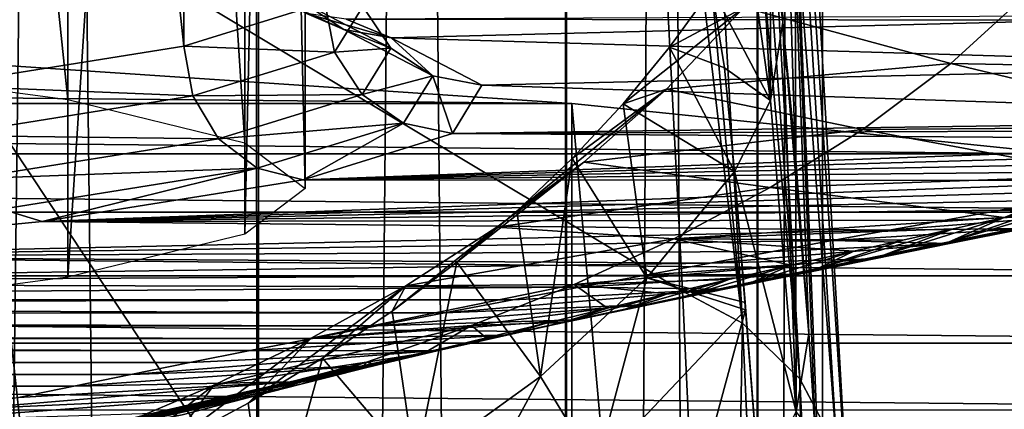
# Model space of a CAD drawing. Header units: millimetres. Extents: x -44 to 78, y -375 to 458.
# Tile 59 of 76: x 6.9 to 10.7, y 273.2 to 274.7. Entities that reach past the tile are written whole.
import ezdxf

# ---------------------------------------------------------------- set-up
doc = ezdxf.new("R2010")
doc.units = ezdxf.units.MM
doc.header["$LTSCALE"] = 198.929398
for name, color, linetype in [('120', 7, 'CONTINUOUS'), ('131', 7, 'CONTINUOUS'), ('133', 7, 'CONTINUOUS'), ('147', 7, 'CONTINUOUS'), ('153', 7, 'CONTINUOUS'), ('156', 7, 'CONTINUOUS'), ('166', 7, 'CONTINUOUS'), ('175', 7, 'CONTINUOUS'), ('182', 7, 'CONTINUOUS'), ('223', 7, 'CONTINUOUS'), ('224', 7, 'CONTINUOUS'), ('225', 7, 'CONTINUOUS'), ('237', 7, 'CONTINUOUS'), ('238', 7, 'CONTINUOUS'), ('259', 7, 'CONTINUOUS'), ('260', 7, 'CONTINUOUS'), ('262', 7, 'CONTINUOUS'), ('263', 7, 'CONTINUOUS'), ('5', 7, 'CONTINUOUS')]:
    doc.layers.add(name, color=color, linetype=linetype)

msp = doc.modelspace()

# ---------------------------------------------------------------- linework, layer by layer
at = {"layer": '120', "color": 7, "linetype": 'CONTINUOUS', "true_color": 0xa2afbf}
for points in [[(9.4597, 273.6538, 142.7613), (5.7709, 275.8645, 146.9674), (9.2917, 276.8771, 155.8722), (9.4597, 273.6538, 142.7613)], [(5.9361, 269.6319, 124.4809), (5.7709, 275.8645, 146.9674), (9.6268, 270.0515, 129.745), (5.9361, 269.6319, 124.4809)], [(9.6268, 270.0515, 129.745), (5.7709, 275.8645, 146.9674), (9.4597, 273.6538, 142.7613), (9.6268, 270.0515, 129.745)]]:
    msp.add_3dface(points, dxfattribs=at)
at = {"layer": '131', "color": 7, "linetype": 'CONTINUOUS', "true_color": 0xa2afbf}
for points in [[(9.3215, 273.7051, 162.4021), (9.7011, 273.6099, 158.774), (9.6608, 274.1163, 162.3811), (9.3215, 273.7051, 162.4021)], [(8.9107, 273.3244, 162.4216), (9.1259, 272.9705, 158.6715), (9.3215, 273.7051, 162.4021), (8.9107, 273.3244, 162.4216)], [(9.1259, 272.9705, 158.6715), (9.7033, 273.5815, 158.5935), (9.3215, 273.7051, 162.4021), (9.1259, 272.9705, 158.6715)], [(9.7033, 273.5815, 158.5935), (9.7011, 273.6099, 158.774), (9.3215, 273.7051, 162.4021), (9.7033, 273.5815, 158.5935)], [(9.1259, 272.9705, 158.6715), (9.4166, 272.5266, 154.9101), (9.7033, 273.5815, 158.5935), (9.1259, 272.9705, 158.6715)], [(9.4166, 272.5266, 154.9101), (9.7557, 272.9143, 154.8191), (9.7033, 273.5815, 158.5935), (9.4166, 272.5266, 154.9101)], [(8.4253, 272.9742, 162.4394), (8.4644, 272.5038, 158.7376), (8.9107, 273.3244, 162.4216), (8.4253, 272.9742, 162.4394)], [(8.4644, 272.5038, 158.7376), (9.1259, 272.9705, 158.6715), (8.9107, 273.3244, 162.4216), (8.4644, 272.5038, 158.7376)]]:
    msp.add_3dface(points, dxfattribs=at)
at = {"layer": '133', "color": 7, "linetype": 'CONTINUOUS', "true_color": 0xa2afbf}
for points in [[(9.5727, 274.8212, 170.014), (9.4095, 274.5964, 170.0255), (9.6211, 274.5168, 166.0797), (9.5727, 274.8212, 170.014)], [(9.2295, 274.378, 170.0367), (9.6608, 274.1163, 162.3811), (9.4095, 274.5964, 170.0255), (9.2295, 274.378, 170.0367)], [(9.4095, 274.5964, 170.0255), (9.6608, 274.1163, 162.3811), (9.6211, 274.5168, 166.0797), (9.4095, 274.5964, 170.0255)], [(9.0325, 274.1665, 170.0475), (9.3215, 273.7051, 162.4021), (9.2295, 274.378, 170.0367), (9.0325, 274.1665, 170.0475)], [(9.3215, 273.7051, 162.4021), (9.6608, 274.1163, 162.3811), (9.2295, 274.378, 170.0367), (9.3215, 273.7051, 162.4021)], [(8.8186, 273.9625, 170.0579), (8.9107, 273.3244, 162.4216), (9.0325, 274.1665, 170.0475), (8.8186, 273.9625, 170.0579)], [(8.9107, 273.3244, 162.4216), (9.3215, 273.7051, 162.4021), (9.0325, 274.1665, 170.0475), (8.9107, 273.3244, 162.4216)], [(8.5872, 273.7661, 170.0679), (8.9107, 273.3244, 162.4216), (8.8186, 273.9625, 170.0579), (8.5872, 273.7661, 170.0679)], [(8.3371, 273.5768, 170.0776), (8.4253, 272.9742, 162.4394), (8.5872, 273.7661, 170.0679), (8.3371, 273.5768, 170.0776)], [(8.4253, 272.9742, 162.4394), (8.9107, 273.3244, 162.4216), (8.5872, 273.7661, 170.0679), (8.4253, 272.9742, 162.4394)], [(8.0679, 273.3951, 170.0869), (8.4253, 272.9742, 162.4394), (8.3371, 273.5768, 170.0776), (8.0679, 273.3951, 170.0869)], [(7.7796, 273.2213, 170.0958), (7.8617, 272.6545, 162.4558), (8.0679, 273.3951, 170.0869), (7.7796, 273.2213, 170.0958)], [(7.8617, 272.6545, 162.4558), (8.4253, 272.9742, 162.4394), (8.0679, 273.3951, 170.0869), (7.8617, 272.6545, 162.4558)], [(7.4708, 273.0554, 170.1042), (7.8617, 272.6545, 162.4558), (7.7796, 273.2213, 170.0958), (7.4708, 273.0554, 170.1042)]]:
    msp.add_3dface(points, dxfattribs=at)
at = {"layer": '147', "color": 7, "linetype": 'CONTINUOUS', "true_color": 0xa2afbf}
for points in [[(9.8472, 274.6923, 162.3144), (9.755, 278.8062, 169.2577), (9.7978, 275.0814, 166.0335), (9.8472, 274.6923, 162.3144)], [(9.755, 278.8062, 169.2577), (9.8472, 274.6923, 162.3144), (9.8953, 274.1935, 158.686), (9.755, 278.8062, 169.2577)], [(10.1034, 272.7484, 143.0058), (9.755, 278.8062, 169.2577), (9.9983, 272.6556, 150.9246), (10.1034, 272.7484, 143.0058)], [(9.9983, 272.6556, 150.9246), (9.755, 278.8062, 169.2577), (9.9736, 273.0873, 152.7849), (9.9983, 272.6556, 150.9246)], [(9.9736, 273.0873, 152.7849), (9.755, 278.8062, 169.2577), (9.9481, 273.4907, 154.707), (9.9736, 273.0873, 152.7849)], [(9.9481, 273.4907, 154.707), (9.755, 278.8062, 169.2577), (9.8953, 274.1935, 158.686), (9.9481, 273.4907, 154.707)]]:
    msp.add_3dface(points, dxfattribs=at)
at = {"layer": '153', "color": 7, "linetype": 'CONTINUOUS', "true_color": 0xa2afbf}
for points in [[(7.5311, 283.6096, 195.4563), (6.5795, 283.4574, 193.8133), (7.5311, 274.5999, 196.2905), (7.5311, 283.6096, 195.4563)], [(8.0763, 274.7682, 198.1078), (7.5311, 283.6096, 195.4563), (7.5311, 274.5999, 196.2905), (8.0763, 274.7682, 198.1078)], [(7.5311, 274.5999, 196.2905), (6.5795, 283.4574, 193.8133), (6.5795, 274.4478, 194.6475), (7.5311, 274.5999, 196.2905)]]:
    msp.add_3dface(points, dxfattribs=at)
at = {"layer": '156', "color": 7, "linetype": 'CONTINUOUS', "true_color": 0xa2afbf}
for points in [[(9.4095, 274.5964, 170.0255), (9.5727, 274.8212, 170.014), (9.6968, 274.7496, 176.7532), (9.4095, 274.5964, 170.0255)], [(10.497, 274.5332, 183.5064), (9.6968, 274.7496, 176.7532), (10.8159, 274.8251, 183.4915), (10.497, 274.5332, 183.5064)], [(11.9035, 274.5056, 190.2501), (10.497, 274.5332, 183.5064), (10.8159, 274.8251, 183.4915), (11.9035, 274.5056, 190.2501)], [(9.2295, 274.378, 170.0367), (9.4095, 274.5964, 170.0255), (9.6968, 274.7496, 176.7532), (9.2295, 274.378, 170.0367)], [(9.3973, 274.4335, 176.7693), (9.2295, 274.378, 170.0367), (9.6968, 274.7496, 176.7532), (9.3973, 274.4335, 176.7693)], [(9.3973, 274.4335, 176.7693), (9.6968, 274.7496, 176.7532), (10.497, 274.5332, 183.5064), (9.3973, 274.4335, 176.7693)], [(10.1564, 274.2786, 183.5194), (9.3973, 274.4335, 176.7693), (10.497, 274.5332, 183.5064), (10.1564, 274.2786, 183.5194)], [(11.5183, 274.2879, 190.2612), (10.1564, 274.2786, 183.5194), (10.497, 274.5332, 183.5064), (11.5183, 274.2879, 190.2612)], [(11.9035, 274.5056, 190.2501), (11.5183, 274.2879, 190.2612), (10.497, 274.5332, 183.5064), (11.9035, 274.5056, 190.2501)], [(8.8186, 273.9625, 170.0579), (9.0325, 274.1665, 170.0475), (9.3973, 274.4335, 176.7693), (8.8186, 273.9625, 170.0579)], [(9.0778, 274.152, 176.7837), (8.8186, 273.9625, 170.0579), (9.3973, 274.4335, 176.7693), (9.0778, 274.152, 176.7837)], [(9.0325, 274.1665, 170.0475), (9.2295, 274.378, 170.0367), (9.3973, 274.4335, 176.7693), (9.0325, 274.1665, 170.0475)], [(9.0778, 274.152, 176.7837), (9.3973, 274.4335, 176.7693), (10.1564, 274.2786, 183.5194), (9.0778, 274.152, 176.7837)], [(9.7983, 274.0546, 183.5309), (9.0778, 274.152, 176.7837), (10.1564, 274.2786, 183.5194), (9.7983, 274.0546, 183.5309)], [(11.1156, 274.1002, 190.2708), (9.7983, 274.0546, 183.5309), (10.1564, 274.2786, 183.5194), (11.1156, 274.1002, 190.2708)], [(11.5183, 274.2879, 190.2612), (11.1156, 274.1002, 190.2708), (10.1564, 274.2786, 183.5194), (11.5183, 274.2879, 190.2612)], [(8.5872, 273.7661, 170.0679), (8.8186, 273.9625, 170.0579), (9.0778, 274.152, 176.7837), (8.5872, 273.7661, 170.0679)], [(8.741, 273.9004, 176.7965), (8.5872, 273.7661, 170.0679), (9.0778, 274.152, 176.7837), (8.741, 273.9004, 176.7965)], [(8.741, 273.9004, 176.7965), (9.0778, 274.152, 176.7837), (9.7983, 274.0546, 183.5309), (8.741, 273.9004, 176.7965)], [(11.1156, 274.1002, 190.2708), (10.7021, 273.9377, 190.2781), (9.7983, 274.0546, 183.5309), (11.1156, 274.1002, 190.2708)], [(10.7021, 273.9377, 190.2781), (11.1156, 274.1002, 190.2708), (10.885, 273.9777, 190.7224), (10.7021, 273.9377, 190.2781)], [(9.4253, 273.8562, 183.541), (8.741, 273.9004, 176.7965), (9.7983, 274.0546, 183.5309), (9.4253, 273.8562, 183.541)], [(10.7021, 273.9377, 190.2781), (9.4253, 273.8562, 183.541), (9.7983, 274.0546, 183.5309), (10.7021, 273.9377, 190.2781)], [(9.4253, 273.8562, 183.541), (10.7021, 273.9377, 190.2781), (10.5057, 273.8944, 189.804), (9.4253, 273.8562, 183.541)], [(8.3371, 273.5768, 170.0776), (8.5872, 273.7661, 170.0679), (8.741, 273.9004, 176.7965), (8.3371, 273.5768, 170.0776)], [(8.3892, 273.6748, 176.8081), (8.3371, 273.5768, 170.0776), (8.741, 273.9004, 176.7965), (8.3892, 273.6748, 176.8081)], [(8.3892, 273.6748, 176.8081), (8.741, 273.9004, 176.7965), (9.4253, 273.8562, 183.541), (8.3892, 273.6748, 176.8081)], [(10.3107, 273.8511, 189.3351), (9.4253, 273.8562, 183.541), (10.5057, 273.8944, 189.804), (10.3107, 273.8511, 189.3351)], [(9.0399, 273.6793, 183.5501), (8.3892, 273.6748, 176.8081), (9.4253, 273.8562, 183.541), (9.0399, 273.6793, 183.5501)], [(9.0399, 273.6793, 183.5501), (9.4253, 273.8562, 183.541), (9.8779, 273.7537, 188.2958), (9.0399, 273.6793, 183.5501)], [(9.8779, 273.7537, 188.2958), (9.4253, 273.8562, 183.541), (10.1217, 273.8088, 188.881), (9.8779, 273.7537, 188.2958)], [(10.1217, 273.8088, 188.881), (9.4253, 273.8562, 183.541), (10.3107, 273.8511, 189.3351), (10.1217, 273.8088, 188.881)], [(9.6379, 273.6986, 187.7242), (9.0399, 273.6793, 183.5501), (9.8779, 273.7537, 188.2958), (9.6379, 273.6986, 187.7242)], [(7.7796, 273.2213, 170.0958), (8.0679, 273.3951, 170.0869), (8.3892, 273.6748, 176.8081), (7.7796, 273.2213, 170.0958)], [(8.0241, 273.4722, 176.8184), (7.7796, 273.2213, 170.0958), (8.3892, 273.6748, 176.8081), (8.0241, 273.4722, 176.8184)], [(8.0241, 273.4722, 176.8184), (8.3892, 273.6748, 176.8081), (9.0399, 273.6793, 183.5501), (8.0241, 273.4722, 176.8184)], [(8.6437, 273.5211, 183.5581), (8.0241, 273.4722, 176.8184), (9.0399, 273.6793, 183.5501), (8.6437, 273.5211, 183.5581)], [(8.0679, 273.3951, 170.0869), (8.3371, 273.5768, 170.0776), (8.3892, 273.6748, 176.8081), (8.0679, 273.3951, 170.0869)], [(8.6437, 273.5211, 183.5581), (9.0399, 273.6793, 183.5501), (9.1695, 273.5879, 186.6352), (8.6437, 273.5211, 183.5581)], [(9.4012, 273.6432, 187.1694), (9.0399, 273.6793, 183.5501), (9.6379, 273.6986, 187.7242), (9.4012, 273.6432, 187.1694)], [(9.1695, 273.5879, 186.6352), (9.0399, 273.6793, 183.5501), (9.4012, 273.6432, 187.1694), (9.1695, 273.5879, 186.6352)], [(8.9377, 273.5318, 186.1064), (8.6437, 273.5211, 183.5581), (9.1695, 273.5879, 186.6352), (8.9377, 273.5318, 186.1064)], [(7.6471, 273.29, 176.8277), (8.0241, 273.4722, 176.8184), (8.6437, 273.5211, 183.5581), (7.6471, 273.29, 176.8277)], [(8.2379, 273.3796, 183.5654), (7.6471, 273.29, 176.8277), (8.6437, 273.5211, 183.5581), (8.2379, 273.3796, 183.5654)], [(8.2379, 273.3796, 183.5654), (8.6437, 273.5211, 183.5581), (8.459, 273.4137, 185.0221), (8.2379, 273.3796, 183.5654)], [(8.459, 273.4137, 185.0221), (8.6437, 273.5211, 183.5581), (8.7006, 273.4737, 185.5675), (8.459, 273.4137, 185.0221)], [(8.7006, 273.4737, 185.5675), (8.6437, 273.5211, 183.5581), (8.9377, 273.5318, 186.1064), (8.7006, 273.4737, 185.5675)], [(7.4708, 273.0554, 170.1042), (7.7796, 273.2213, 170.0958), (8.0241, 273.4722, 176.8184), (7.4708, 273.0554, 170.1042)], [(7.6471, 273.29, 176.8277), (7.4708, 273.0554, 170.1042), (8.0241, 273.4722, 176.8184), (7.6471, 273.29, 176.8277)], [(8.282, 273.3693, 184.6217), (8.2379, 273.3796, 183.5654), (8.459, 273.4137, 185.0221), (8.282, 273.3693, 184.6217)], [(7.2595, 273.1263, 176.8361), (7.6471, 273.29, 176.8277), (8.2379, 273.3796, 183.5654), (7.2595, 273.1263, 176.8361)], [(7.8226, 273.2526, 183.5661), (7.2595, 273.1263, 176.8361), (8.2379, 273.3796, 183.5654), (7.8226, 273.2526, 183.5661)], [(7.8226, 273.2526, 183.5661), (8.2379, 273.3796, 183.5654), (7.9835, 273.2938, 183.9386), (7.8226, 273.2526, 183.5661)], [(7.9835, 273.2938, 183.9386), (8.2379, 273.3796, 183.5654), (8.2188, 273.3534, 184.4782), (7.9835, 273.2938, 183.9386)], [(8.2188, 273.3534, 184.4782), (8.2379, 273.3796, 183.5654), (8.282, 273.3693, 184.6217), (8.2188, 273.3534, 184.4782)], [(7.1413, 272.8978, 170.1123), (7.4708, 273.0554, 170.1042), (7.6471, 273.29, 176.8277), (7.1413, 272.8978, 170.1123)], [(7.2595, 273.1263, 176.8361), (7.1413, 272.8978, 170.1123), (7.6471, 273.29, 176.8277), (7.2595, 273.1263, 176.8361)], [(7.5245, 273.1754, 182.875), (7.2595, 273.1263, 176.8361), (7.8226, 273.2526, 183.5661), (7.5245, 273.1754, 182.875)]]:
    msp.add_3dface(points, dxfattribs=at)
at = {"layer": '166', "color": 7, "linetype": 'CONTINUOUS', "true_color": 0xa2afbf}
for points in [[(10.9121, 274.7155, 202.9621), (8.1585, 274.704, 202.8374), (11.0102, 274.7008, 202.8032), (10.9121, 274.7155, 202.9621)], [(8.1585, 274.704, 202.8374), (8.3324, 274.6318, 202.0583), (11.0102, 274.7008, 202.8032), (8.1585, 274.704, 202.8374)], [(11.0102, 274.7008, 202.8032), (8.3324, 274.6318, 202.0583), (11.9608, 274.5243, 200.8966), (11.0102, 274.7008, 202.8032)], [(8.3324, 274.6318, 202.0583), (8.6841, 274.4491, 200.0854), (11.9608, 274.5243, 200.8966), (8.3324, 274.6318, 202.0583)], [(11.9608, 274.5243, 200.8966), (8.6841, 274.4491, 200.0854), (12.619, 274.3189, 198.6786), (11.9608, 274.5243, 200.8966)], [(8.6841, 274.4491, 200.0854), (8.5696, 274.2629, 198.0734), (12.619, 274.3189, 198.6786), (8.6841, 274.4491, 200.0854)], [(12.619, 274.3189, 198.6786), (8.5696, 274.2629, 198.0734), (12.3978, 274.2782, 198.2389), (12.619, 274.3189, 198.6786)], [(12.3978, 274.2782, 198.2389), (8.5696, 274.2629, 198.0734), (12.178, 274.2378, 197.8034), (12.3978, 274.2782, 198.2389)], [(8.5696, 274.2629, 198.0734), (7.9922, 274.0842, 196.144), (12.178, 274.2378, 197.8034), (8.5696, 274.2629, 198.0734)], [(12.178, 274.2378, 197.8034), (7.9922, 274.0842, 196.144), (11.9597, 274.1979, 197.3722), (12.178, 274.2378, 197.8034)], [(11.9597, 274.1979, 197.3722), (7.9922, 274.0842, 196.144), (11.7428, 274.1584, 196.9455), (11.9597, 274.1979, 197.3722)], [(11.7428, 274.1584, 196.9455), (7.9922, 274.0842, 196.144), (11.5273, 274.1193, 196.5232), (11.7428, 274.1584, 196.9455)], [(11.5273, 274.1193, 196.5232), (7.9922, 274.0842, 196.144), (11.3134, 274.0806, 196.1048), (11.5273, 274.1193, 196.5232)], [(7.9922, 274.0842, 196.144), (6.9835, 273.9228, 194.4005), (11.3134, 274.0806, 196.1048), (7.9922, 274.0842, 196.144)], [(11.3134, 274.0806, 196.1048), (6.9835, 273.9228, 194.4005), (11.102, 274.0423, 195.691), (11.3134, 274.0806, 196.1048)], [(11.102, 274.0423, 195.691), (6.9835, 273.9228, 194.4005), (10.8947, 274.0047, 195.2856), (11.102, 274.0423, 195.691)], [(10.8947, 274.0047, 195.2856), (6.9835, 273.9228, 194.4005), (10.6871, 273.9671, 194.8795), (10.8947, 274.0047, 195.2856)], [(10.6871, 273.9671, 194.8795), (6.9835, 273.9228, 194.4005), (10.4743, 273.9285, 194.4619), (10.6871, 273.9671, 194.8795)], [(6.9835, 273.9228, 194.4005), (5.5965, 273.787, 192.9342), (10.258, 273.8891, 194.0372), (6.9835, 273.9228, 194.4005)], [(10.4743, 273.9285, 194.4619), (6.9835, 273.9228, 194.4005), (10.258, 273.8891, 194.0372), (10.4743, 273.9285, 194.4619)], [(10.258, 273.8891, 194.0372), (5.5965, 273.787, 192.9342), (10.0373, 273.8489, 193.6027), (10.258, 273.8891, 194.0372)], [(10.0373, 273.8489, 193.6027), (5.5965, 273.787, 192.9342), (9.8078, 273.8068, 193.1484), (10.0373, 273.8489, 193.6027)], [(5.5965, 273.787, 192.9342), (3.9075, 273.6845, 191.8267), (9.5664, 273.7624, 192.668), (5.5965, 273.787, 192.9342)], [(9.8078, 273.8068, 193.1484), (5.5965, 273.787, 192.9342), (9.5664, 273.7624, 192.668), (9.8078, 273.8068, 193.1484)], [(9.5664, 273.7624, 192.668), (3.9075, 273.6845, 191.8267), (9.3157, 273.716, 192.1672), (9.5664, 273.7624, 192.668)], [(9.3157, 273.716, 192.1672), (3.9075, 273.6845, 191.8267), (9.0609, 273.6685, 191.6539), (9.3157, 273.716, 192.1672)], [(3.9075, 273.6845, 191.8267), (2.009, 273.6207, 191.1379), (9.0609, 273.6685, 191.6539), (3.9075, 273.6845, 191.8267)], [(9.0609, 273.6685, 191.6539), (2.009, 273.6207, 191.1379), (8.8033, 273.6199, 191.1299), (9.0609, 273.6685, 191.6539)], [(8.5397, 273.5699, 190.5894), (0, 273.599, 190.9039), (-8.4923, 273.5609, 190.4921), (8.5397, 273.5699, 190.5894)], [(2.009, 273.6207, 191.1379), (0, 273.599, 190.9039), (8.8033, 273.6199, 191.1299), (2.009, 273.6207, 191.1379)], [(8.8033, 273.6199, 191.1299), (0, 273.599, 190.9039), (8.5397, 273.5699, 190.5894), (8.8033, 273.6199, 191.1299)], [(8.2787, 273.5199, 190.0492), (8.5397, 273.5699, 190.5894), (-8.4923, 273.5609, 190.4921), (8.2787, 273.5199, 190.0492)], [(-8.2111, 273.5069, 189.9085), (8.2787, 273.5199, 190.0492), (-8.4923, 273.5609, 190.4921), (-8.2111, 273.5069, 189.9085)], [(8.0288, 273.4714, 189.5257), (8.2787, 273.5199, 190.0492), (-8.2111, 273.5069, 189.9085), (8.0288, 273.4714, 189.5257)], [(-7.9457, 273.4552, 189.3509), (8.0288, 273.4714, 189.5257), (-8.2111, 273.5069, 189.9085), (-7.9457, 273.4552, 189.3509)], [(7.788, 273.4241, 189.0152), (8.0288, 273.4714, 189.5257), (-7.9457, 273.4552, 189.3509), (7.788, 273.4241, 189.0152)], [(-7.6937, 273.4055, 188.8143), (7.788, 273.4241, 189.0152), (-7.9457, 273.4552, 189.3509), (-7.6937, 273.4055, 188.8143)], [(7.5542, 273.3777, 188.5132), (7.788, 273.4241, 189.0152), (-7.6937, 273.4055, 188.8143), (7.5542, 273.3777, 188.5132)], [(-7.4495, 273.3567, 188.2869), (7.5542, 273.3777, 188.5132), (-7.6937, 273.4055, 188.8143), (-7.4495, 273.3567, 188.2869)], [(7.3265, 273.3318, 188.0177), (7.5542, 273.3777, 188.5132), (-7.4495, 273.3567, 188.2869), (7.3265, 273.3318, 188.0177)], [(-7.1526, 273.2964, 187.6352), (7.3265, 273.3318, 188.0177), (-7.4495, 273.3567, 188.2869), (-7.1526, 273.2964, 187.6352)], [(7.1067, 273.2869, 187.533), (7.3265, 273.3318, 188.0177), (-7.1526, 273.2964, 187.6352), (7.1067, 273.2869, 187.533)], [(-6.8648, 273.2368, 186.9914), (7.1067, 273.2869, 187.533), (-7.1526, 273.2964, 187.6352), (-6.8648, 273.2368, 186.9914)], [(6.8929, 273.2426, 187.0545), (7.1067, 273.2869, 187.533), (-6.8648, 273.2368, 186.9914), (6.8929, 273.2426, 187.0545)]]:
    msp.add_3dface(points, dxfattribs=at)
at = {"layer": '175', "color": 7, "linetype": 'CONTINUOUS', "true_color": 0xa2afbf}
for points in [[(10.885, 273.9777, 190.7224), (11.1259, 274.0295, 191.3156), (10.4902, 273.8444, 190.8194), (10.885, 273.9777, 190.7224)], [(10.4902, 273.8444, 190.8194), (11.1259, 274.0295, 191.3156), (10.7457, 273.8956, 191.5052), (10.4902, 273.8444, 190.8194)], [(10.8947, 274.0047, 195.2856), (10.6871, 273.9671, 194.8795), (11.3661, 274.0121, 194.8729), (10.8947, 274.0047, 195.2856)], [(10.6871, 273.9671, 194.8795), (11.0745, 273.9539, 194.2088), (11.3661, 274.0121, 194.8729), (10.6871, 273.9671, 194.8795)], [(10.7021, 273.9377, 190.2781), (10.885, 273.9777, 190.7224), (10.4902, 273.8444, 190.8194), (10.7021, 273.9377, 190.2781)], [(11.0019, 273.9464, 192.1905), (11.2584, 273.997, 192.8755), (10.4909, 273.8372, 192.8781), (11.0019, 273.9464, 192.1905)], [(10.4909, 273.8372, 192.8781), (11.2584, 273.997, 192.8755), (10.7826, 273.8956, 193.5439), (10.4909, 273.8372, 192.8781)], [(10.7457, 273.8956, 191.5052), (11.0019, 273.9464, 192.1905), (10.1999, 273.7787, 192.2113), (10.7457, 273.8956, 191.5052)], [(10.1999, 273.7787, 192.2113), (11.0019, 273.9464, 192.1905), (10.4909, 273.8372, 192.8781), (10.1999, 273.7787, 192.2113)], [(10.5057, 273.8944, 189.804), (10.7021, 273.9377, 190.2781), (10.2357, 273.793, 190.1331), (10.5057, 273.8944, 189.804)], [(10.2357, 273.793, 190.1331), (10.7021, 273.9377, 190.2781), (10.4902, 273.8444, 190.8194), (10.2357, 273.793, 190.1331)], [(10.4743, 273.9285, 194.4619), (10.258, 273.8891, 194.0372), (11.0745, 273.9539, 194.2088), (10.4743, 273.9285, 194.4619)], [(10.258, 273.8891, 194.0372), (10.7826, 273.8956, 193.5439), (11.0745, 273.9539, 194.2088), (10.258, 273.8891, 194.0372)], [(10.6871, 273.9671, 194.8795), (10.4743, 273.9285, 194.4619), (11.0745, 273.9539, 194.2088), (10.6871, 273.9671, 194.8795)], [(10.4902, 273.8444, 190.8194), (10.7457, 273.8956, 191.5052), (9.9099, 273.7199, 191.5432), (10.4902, 273.8444, 190.8194)], [(9.9099, 273.7199, 191.5432), (10.7457, 273.8956, 191.5052), (10.1999, 273.7787, 192.2113), (9.9099, 273.7199, 191.5432)], [(10.3107, 273.8511, 189.3351), (10.5057, 273.8944, 189.804), (9.9825, 273.7413, 189.4462), (10.3107, 273.8511, 189.3351)], [(9.9825, 273.7413, 189.4462), (10.5057, 273.8944, 189.804), (10.2357, 273.793, 190.1331), (9.9825, 273.7413, 189.4462)], [(10.258, 273.8891, 194.0372), (10.0373, 273.8489, 193.6027), (10.7826, 273.8956, 193.5439), (10.258, 273.8891, 194.0372)], [(10.0373, 273.8489, 193.6027), (10.4909, 273.8372, 192.8781), (10.7826, 273.8956, 193.5439), (10.0373, 273.8489, 193.6027)], [(9.8078, 273.8068, 193.1484), (9.5664, 273.7624, 192.668), (10.4909, 273.8372, 192.8781), (9.8078, 273.8068, 193.1484)], [(9.5664, 273.7624, 192.668), (10.1999, 273.7787, 192.2113), (10.4909, 273.8372, 192.8781), (9.5664, 273.7624, 192.668)], [(10.2357, 273.793, 190.1331), (10.4902, 273.8444, 190.8194), (9.6214, 273.661, 190.8739), (10.2357, 273.793, 190.1331)], [(9.6214, 273.661, 190.8739), (10.4902, 273.8444, 190.8194), (9.9099, 273.7199, 191.5432), (9.6214, 273.661, 190.8739)], [(10.0373, 273.8489, 193.6027), (9.8078, 273.8068, 193.1484), (10.4909, 273.8372, 192.8781), (10.0373, 273.8489, 193.6027)], [(10.1217, 273.8088, 188.881), (10.3107, 273.8511, 189.3351), (9.9825, 273.7413, 189.4462), (10.1217, 273.8088, 188.881)], [(9.9825, 273.7413, 189.4462), (10.2357, 273.793, 190.1331), (9.3348, 273.6019, 190.2032), (9.9825, 273.7413, 189.4462)], [(9.3348, 273.6019, 190.2032), (10.2357, 273.793, 190.1331), (9.6214, 273.661, 190.8739), (9.3348, 273.6019, 190.2032)], [(9.8779, 273.7537, 188.2958), (10.1217, 273.8088, 188.881), (9.7312, 273.6893, 188.7589), (9.8779, 273.7537, 188.2958)], [(9.7312, 273.6893, 188.7589), (10.1217, 273.8088, 188.881), (9.9825, 273.7413, 189.4462), (9.7312, 273.6893, 188.7589)], [(9.5664, 273.7624, 192.668), (9.3157, 273.716, 192.1672), (10.1999, 273.7787, 192.2113), (9.5664, 273.7624, 192.668)], [(9.3157, 273.716, 192.1672), (9.9099, 273.7199, 191.5432), (10.1999, 273.7787, 192.2113), (9.3157, 273.716, 192.1672)], [(9.6379, 273.6986, 187.7242), (9.8779, 273.7537, 188.2958), (9.4822, 273.637, 188.0712), (9.6379, 273.6986, 187.7242)], [(9.4822, 273.637, 188.0712), (9.8779, 273.7537, 188.2958), (9.7312, 273.6893, 188.7589), (9.4822, 273.637, 188.0712)], [(9.7312, 273.6893, 188.7589), (9.9825, 273.7413, 189.4462), (9.0504, 273.5426, 189.5309), (9.7312, 273.6893, 188.7589)], [(9.0504, 273.5426, 189.5309), (9.9825, 273.7413, 189.4462), (9.3348, 273.6019, 190.2032), (9.0504, 273.5426, 189.5309)], [(9.3157, 273.716, 192.1672), (9.0609, 273.6685, 191.6539), (9.9099, 273.7199, 191.5432), (9.3157, 273.716, 192.1672)], [(9.0609, 273.6685, 191.6539), (9.6214, 273.661, 190.8739), (9.9099, 273.7199, 191.5432), (9.0609, 273.6685, 191.6539)], [(9.4822, 273.637, 188.0712), (9.7312, 273.6893, 188.7589), (8.7686, 273.4831, 188.8571), (9.4822, 273.637, 188.0712)], [(8.7686, 273.4831, 188.8571), (9.7312, 273.6893, 188.7589), (9.0504, 273.5426, 189.5309), (8.7686, 273.4831, 188.8571)], [(9.0609, 273.6685, 191.6539), (8.8033, 273.6199, 191.1299), (9.6214, 273.661, 190.8739), (9.0609, 273.6685, 191.6539)], [(9.4012, 273.6432, 187.1694), (9.6379, 273.6986, 187.7242), (9.2357, 273.5843, 187.3829), (9.4012, 273.6432, 187.1694)], [(9.2357, 273.5843, 187.3829), (9.6379, 273.6986, 187.7242), (9.4822, 273.637, 188.0712), (9.2357, 273.5843, 187.3829)], [(9.2357, 273.5843, 187.3829), (9.4822, 273.637, 188.0712), (8.4898, 273.4234, 188.1816), (9.2357, 273.5843, 187.3829)], [(8.4898, 273.4234, 188.1816), (9.4822, 273.637, 188.0712), (8.7686, 273.4831, 188.8571), (8.4898, 273.4234, 188.1816)], [(8.8033, 273.6199, 191.1299), (8.5397, 273.5699, 190.5894), (9.6214, 273.661, 190.8739), (8.8033, 273.6199, 191.1299)], [(8.5397, 273.5699, 190.5894), (9.3348, 273.6019, 190.2032), (9.6214, 273.661, 190.8739), (8.5397, 273.5699, 190.5894)], [(9.1695, 273.5879, 186.6352), (9.4012, 273.6432, 187.1694), (8.9923, 273.5312, 186.6939), (9.1695, 273.5879, 186.6352)], [(8.9923, 273.5312, 186.6939), (9.4012, 273.6432, 187.1694), (9.2357, 273.5843, 187.3829), (8.9923, 273.5312, 186.6939)], [(8.5397, 273.5699, 190.5894), (8.2787, 273.5199, 190.0492), (9.3348, 273.6019, 190.2032), (8.5397, 273.5699, 190.5894)], [(8.2787, 273.5199, 190.0492), (9.0504, 273.5426, 189.5309), (9.3348, 273.6019, 190.2032), (8.2787, 273.5199, 190.0492)], [(8.9923, 273.5312, 186.6939), (9.2357, 273.5843, 187.3829), (8.2144, 273.3634, 187.5044), (8.9923, 273.5312, 186.6939)], [(8.2144, 273.3634, 187.5044), (9.2357, 273.5843, 187.3829), (8.4898, 273.4234, 188.1816), (8.2144, 273.3634, 187.5044)], [(8.9377, 273.5318, 186.1064), (9.1695, 273.5879, 186.6352), (8.9923, 273.5312, 186.6939), (8.9377, 273.5318, 186.1064)], [(8.7521, 273.4777, 186.0041), (8.9923, 273.5312, 186.6939), (7.943, 273.3032, 186.8253), (8.7521, 273.4777, 186.0041)], [(7.943, 273.3032, 186.8253), (8.9923, 273.5312, 186.6939), (8.2144, 273.3634, 187.5044), (7.943, 273.3032, 186.8253)], [(8.2787, 273.5199, 190.0492), (8.0288, 273.4714, 189.5257), (9.0504, 273.5426, 189.5309), (8.2787, 273.5199, 190.0492)], [(8.0288, 273.4714, 189.5257), (8.7686, 273.4831, 188.8571), (9.0504, 273.5426, 189.5309), (8.0288, 273.4714, 189.5257)], [(8.7006, 273.4737, 185.5675), (8.9377, 273.5318, 186.1064), (8.7521, 273.4777, 186.0041), (8.7006, 273.4737, 185.5675)], [(8.7521, 273.4777, 186.0041), (8.9377, 273.5318, 186.1064), (8.9923, 273.5312, 186.6939), (8.7521, 273.4777, 186.0041)], [(8.5155, 273.4238, 185.3136), (8.7521, 273.4777, 186.0041), (7.6756, 273.2427, 186.1445), (8.5155, 273.4238, 185.3136)], [(7.6756, 273.2427, 186.1445), (8.7521, 273.4777, 186.0041), (7.943, 273.3032, 186.8253), (7.6756, 273.2427, 186.1445)], [(8.0288, 273.4714, 189.5257), (7.788, 273.4241, 189.0152), (8.7686, 273.4831, 188.8571), (8.0288, 273.4714, 189.5257)], [(7.788, 273.4241, 189.0152), (8.4898, 273.4234, 188.1816), (8.7686, 273.4831, 188.8571), (7.788, 273.4241, 189.0152)], [(8.5155, 273.4238, 185.3136), (8.7006, 273.4737, 185.5675), (8.7521, 273.4777, 186.0041), (8.5155, 273.4238, 185.3136)], [(8.459, 273.4137, 185.0221), (8.7006, 273.4737, 185.5675), (8.5155, 273.4238, 185.3136), (8.459, 273.4137, 185.0221)], [(7.5542, 273.3777, 188.5132), (7.3265, 273.3318, 188.0177), (8.4898, 273.4234, 188.1816), (7.5542, 273.3777, 188.5132)], [(7.3265, 273.3318, 188.0177), (8.2144, 273.3634, 187.5044), (8.4898, 273.4234, 188.1816), (7.3265, 273.3318, 188.0177)], [(8.282, 273.3693, 184.6217), (8.5155, 273.4238, 185.3136), (7.4127, 273.182, 185.4617), (8.282, 273.3693, 184.6217)], [(7.4127, 273.182, 185.4617), (8.5155, 273.4238, 185.3136), (7.6756, 273.2427, 186.1445), (7.4127, 273.182, 185.4617)], [(7.788, 273.4241, 189.0152), (7.5542, 273.3777, 188.5132), (8.4898, 273.4234, 188.1816), (7.788, 273.4241, 189.0152)], [(8.282, 273.3693, 184.6217), (8.459, 273.4137, 185.0221), (8.5155, 273.4238, 185.3136), (8.282, 273.3693, 184.6217)], [(7.3265, 273.3318, 188.0177), (7.1067, 273.2869, 187.533), (8.2144, 273.3634, 187.5044), (7.3265, 273.3318, 188.0177)], [(7.1067, 273.2869, 187.533), (7.943, 273.3032, 186.8253), (8.2144, 273.3634, 187.5044), (7.1067, 273.2869, 187.533)], [(8.2188, 273.3534, 184.4782), (8.282, 273.3693, 184.6217), (7.1544, 273.1209, 184.777), (8.2188, 273.3534, 184.4782)], [(7.1544, 273.1209, 184.777), (8.282, 273.3693, 184.6217), (7.4127, 273.182, 185.4617), (7.1544, 273.1209, 184.777)], [(7.9835, 273.2938, 183.9386), (8.2188, 273.3534, 184.4782), (7.1544, 273.1209, 184.777), (7.9835, 273.2938, 183.9386)], [(6.8929, 273.2426, 187.0545), (6.6808, 273.1979, 186.5718), (7.943, 273.3032, 186.8253), (6.8929, 273.2426, 187.0545)], [(6.6808, 273.1979, 186.5718), (7.6756, 273.2427, 186.1445), (7.943, 273.3032, 186.8253), (6.6808, 273.1979, 186.5718)], [(7.1067, 273.2869, 187.533), (6.8929, 273.2426, 187.0545), (7.943, 273.3032, 186.8253), (7.1067, 273.2869, 187.533)], [(7.8226, 273.2526, 183.5661), (7.9835, 273.2938, 183.9386), (6.9011, 273.0597, 184.0902), (7.8226, 273.2526, 183.5661)], [(6.9011, 273.0597, 184.0902), (7.9835, 273.2938, 183.9386), (7.1544, 273.1209, 184.777), (6.9011, 273.0597, 184.0902)], [(7.5245, 273.1754, 182.875), (7.8226, 273.2526, 183.5661), (6.6529, 272.9981, 183.4014), (7.5245, 273.1754, 182.875)], [(6.6529, 272.9981, 183.4014), (7.8226, 273.2526, 183.5661), (6.9011, 273.0597, 184.0902), (6.6529, 272.9981, 183.4014)], [(6.6808, 273.1979, 186.5718), (6.4672, 273.1522, 186.0781), (7.6756, 273.2427, 186.1445), (6.6808, 273.1979, 186.5718)], [(6.4672, 273.1522, 186.0781), (7.4127, 273.182, 185.4617), (7.6756, 273.2427, 186.1445), (6.4672, 273.1522, 186.0781)]]:
    msp.add_3dface(points, dxfattribs=at)
at = {"layer": '182', "color": 7, "linetype": 'CONTINUOUS', "true_color": 0xa2afbf}
for points in [[(9.2917, 276.8771, 155.8722), (9.1227, 279.7189, 169.0663), (9.6913, 273.5302, 142.7838), (9.2917, 276.8771, 155.8722)], [(9.1227, 279.7189, 169.0663), (9.3422, 279.6014, 169.0928), (9.6913, 273.5302, 142.7838), (9.1227, 279.7189, 169.0663)], [(9.3422, 279.6014, 169.0928), (9.4551, 279.5081, 169.113), (9.9134, 273.3156, 142.8425), (9.3422, 279.6014, 169.0928)], [(9.6913, 273.5302, 142.7838), (9.3422, 279.6014, 169.0928), (9.9134, 273.3156, 142.8425), (9.6913, 273.5302, 142.7838)], [(9.4551, 279.5081, 169.113), (9.5644, 279.384, 169.1393), (9.9134, 273.3156, 142.8425), (9.4551, 279.5081, 169.113)], [(9.5644, 279.384, 169.1393), (9.6775, 279.1871, 169.1803), (10.0555, 273.0448, 142.9148), (9.5644, 279.384, 169.1393)], [(9.9134, 273.3156, 142.8425), (9.5644, 279.384, 169.1393), (10.0555, 273.0448, 142.9148), (9.9134, 273.3156, 142.8425)], [(9.755, 278.8062, 169.2577), (10.1034, 272.7484, 143.0058), (9.6775, 279.1871, 169.1803), (9.755, 278.8062, 169.2577)], [(9.6775, 279.1871, 169.1803), (10.1034, 272.7484, 143.0058), (10.0555, 273.0448, 142.9148), (9.6775, 279.1871, 169.1803)], [(9.4597, 273.6538, 142.7613), (9.2917, 276.8771, 155.8722), (9.6913, 273.5302, 142.7838), (9.4597, 273.6538, 142.7613)], [(9.6268, 270.0515, 129.745), (9.4597, 273.6538, 142.7613), (9.6913, 273.5302, 142.7838), (9.6268, 270.0515, 129.745)], [(10.0351, 265.9481, 116.87), (9.6268, 270.0515, 129.745), (9.6913, 273.5302, 142.7838), (10.0351, 265.9481, 116.87)], [(10.0351, 265.9481, 116.87), (9.6913, 273.5302, 142.7838), (9.9134, 273.3156, 142.8425), (10.0351, 265.9481, 116.87)], [(10.2571, 265.7371, 116.9406), (10.0351, 265.9481, 116.87), (9.9134, 273.3156, 142.8425), (10.2571, 265.7371, 116.9406)], [(10.2571, 265.7371, 116.9406), (9.9134, 273.3156, 142.8425), (10.0555, 273.0448, 142.9148), (10.2571, 265.7371, 116.9406)]]:
    msp.add_3dface(points, dxfattribs=at)
at = {"layer": '223', "color": 7, "linetype": 'CONTINUOUS', "true_color": 0xa2afbf}
msp.add_3dface([(9.9736, 273.0873, 152.7849), (9.9481, 273.4907, 154.707), (9.8984, 273.1877, 154.7666), (9.9736, 273.0873, 152.7849)], dxfattribs=at)
at = {"layer": '224', "color": 7, "linetype": 'CONTINUOUS', "true_color": 0xa2afbf}
for points in [[(9.8984, 273.1877, 154.7666), (9.8472, 274.6923, 162.3144), (9.7992, 274.3899, 162.35), (9.8984, 273.1877, 154.7666)], [(9.8472, 274.6923, 162.3144), (9.9481, 273.4907, 154.707), (9.8953, 274.1935, 158.686), (9.8472, 274.6923, 162.3144)], [(9.9481, 273.4907, 154.707), (9.8472, 274.6923, 162.3144), (9.8984, 273.1877, 154.7666), (9.9481, 273.4907, 154.707)], [(9.6608, 274.1163, 162.3811), (9.8984, 273.1877, 154.7666), (9.7992, 274.3899, 162.35), (9.6608, 274.1163, 162.3811)], [(9.7011, 273.6099, 158.774), (9.7557, 272.9143, 154.8191), (9.6608, 274.1163, 162.3811), (9.7011, 273.6099, 158.774)], [(9.6608, 274.1163, 162.3811), (9.7557, 272.9143, 154.8191), (9.8984, 273.1877, 154.7666), (9.6608, 274.1163, 162.3811)], [(9.7033, 273.5815, 158.5935), (9.7557, 272.9143, 154.8191), (9.7011, 273.6099, 158.774), (9.7033, 273.5815, 158.5935)]]:
    msp.add_3dface(points, dxfattribs=at)
at = {"layer": '225', "color": 7, "linetype": 'CONTINUOUS', "true_color": 0xa2afbf}
for points in [[(9.7992, 274.3899, 162.35), (9.7459, 275.3789, 169.9434), (9.7014, 275.087, 169.9789), (9.7992, 274.3899, 162.35)], [(9.7978, 275.0814, 166.0335), (9.7459, 275.3789, 169.9434), (9.7992, 274.3899, 162.35), (9.7978, 275.0814, 166.0335)], [(9.5727, 274.8212, 170.014), (9.7992, 274.3899, 162.35), (9.7014, 275.087, 169.9789), (9.5727, 274.8212, 170.014)], [(9.8472, 274.6923, 162.3144), (9.7978, 275.0814, 166.0335), (9.7992, 274.3899, 162.35), (9.8472, 274.6923, 162.3144)], [(9.5727, 274.8212, 170.014), (9.6211, 274.5168, 166.0797), (9.7992, 274.3899, 162.35), (9.5727, 274.8212, 170.014)], [(9.6211, 274.5168, 166.0797), (9.6608, 274.1163, 162.3811), (9.7992, 274.3899, 162.35), (9.6211, 274.5168, 166.0797)]]:
    msp.add_3dface(points, dxfattribs=at)
at = {"layer": '237', "color": 7, "linetype": 'CONTINUOUS', "true_color": 0xa2afbf}
for points in [[(8.0763, 274.7682, 198.1078), (7.5311, 274.5999, 196.2905), (8.1138, 274.577, 198.1189), (8.0763, 274.7682, 198.1078)], [(8.3321, 274.5921, 200.0426), (8.1495, 274.6645, 202.0001), (7.9939, 274.7681, 201.9436), (8.3321, 274.5921, 200.0426)], [(8.3321, 274.5921, 200.0426), (7.9939, 274.7681, 201.9436), (8.2238, 274.7532, 200.0212), (8.3321, 274.5921, 200.0426)], [(8.0763, 274.7682, 198.1078), (8.1138, 274.577, 198.1189), (8.2238, 274.7532, 200.0212), (8.0763, 274.7682, 198.1078)], [(8.1138, 274.577, 198.1189), (8.3321, 274.5921, 200.0426), (8.2238, 274.7532, 200.0212), (8.1138, 274.577, 198.1189)], [(8.4943, 274.4851, 200.0621), (8.3324, 274.6318, 202.0583), (8.1495, 274.6645, 202.0001), (8.4943, 274.4851, 200.0621)], [(8.4943, 274.4851, 200.0621), (8.1495, 274.6645, 202.0001), (8.3321, 274.5921, 200.0426), (8.4943, 274.4851, 200.0621)], [(8.6841, 274.4491, 200.0854), (8.3324, 274.6318, 202.0583), (8.4943, 274.4851, 200.0621), (8.6841, 274.4491, 200.0854)], [(7.5311, 274.5999, 196.2905), (6.5795, 274.4478, 194.6475), (7.566, 274.408, 196.2932), (7.5311, 274.5999, 196.2905)], [(7.5311, 274.5999, 196.2905), (7.566, 274.408, 196.2932), (8.1138, 274.577, 198.1189), (7.5311, 274.5999, 196.2905)], [(8.2207, 274.4137, 198.1152), (8.3321, 274.5921, 200.0426), (8.1138, 274.577, 198.1189), (8.2207, 274.4137, 198.1152)], [(8.2207, 274.4137, 198.1152), (8.4943, 274.4851, 200.0621), (8.3321, 274.5921, 200.0426), (8.2207, 274.4137, 198.1152)], [(7.566, 274.408, 196.2932), (8.2207, 274.4137, 198.1152), (8.1138, 274.577, 198.1189), (7.566, 274.408, 196.2932)], [(8.3807, 274.3031, 198.0972), (8.4943, 274.4851, 200.0621), (8.2207, 274.4137, 198.1152), (8.3807, 274.3031, 198.0972)], [(8.3807, 274.3031, 198.0972), (8.5696, 274.2629, 198.0734), (8.4943, 274.4851, 200.0621), (8.3807, 274.3031, 198.0972)], [(8.5696, 274.2629, 198.0734), (8.6841, 274.4491, 200.0854), (8.4943, 274.4851, 200.0621), (8.5696, 274.2629, 198.0734)], [(6.5795, 274.4478, 194.6475), (6.61, 274.2552, 194.6425), (7.566, 274.408, 196.2932), (6.5795, 274.4478, 194.6475)], [(6.61, 274.2552, 194.6425), (7.6657, 274.2424, 196.2654), (7.566, 274.408, 196.2932), (6.61, 274.2552, 194.6425)], [(7.6657, 274.2424, 196.2654), (8.2207, 274.4137, 198.1152), (7.566, 274.408, 196.2932), (7.6657, 274.2424, 196.2654)], [(7.6657, 274.2424, 196.2654), (8.3807, 274.3031, 198.0972), (8.2207, 274.4137, 198.1152), (7.6657, 274.2424, 196.2654)], [(7.8149, 274.1285, 196.2114), (8.3807, 274.3031, 198.0972), (7.6657, 274.2424, 196.2654), (7.8149, 274.1285, 196.2114)], [(7.8149, 274.1285, 196.2114), (7.9922, 274.0842, 196.144), (8.3807, 274.3031, 198.0972), (7.8149, 274.1285, 196.2114)], [(7.9922, 274.0842, 196.144), (8.5696, 274.2629, 198.0734), (8.3807, 274.3031, 198.0972), (7.9922, 274.0842, 196.144)], [(6.6971, 274.0875, 194.593), (7.6657, 274.2424, 196.2654), (6.61, 274.2552, 194.6425), (6.6971, 274.0875, 194.593)], [(6.6971, 274.0875, 194.593), (7.8149, 274.1285, 196.2114), (7.6657, 274.2424, 196.2654), (6.6971, 274.0875, 194.593)], [(6.8274, 273.9707, 194.5065), (7.8149, 274.1285, 196.2114), (6.6971, 274.0875, 194.593), (6.8274, 273.9707, 194.5065)], [(6.8274, 273.9707, 194.5065), (6.9835, 273.9228, 194.4005), (7.8149, 274.1285, 196.2114), (6.8274, 273.9707, 194.5065)], [(6.9835, 273.9228, 194.4005), (7.9922, 274.0842, 196.144), (7.8149, 274.1285, 196.2114), (6.9835, 273.9228, 194.4005)], [(5.5965, 273.787, 192.9342), (6.9835, 273.9228, 194.4005), (6.8274, 273.9707, 194.5065), (5.5965, 273.787, 192.9342)]]:
    msp.add_3dface(points, dxfattribs=at)
at = {"layer": '238', "color": 7, "linetype": 'CONTINUOUS', "true_color": 0xa2afbf}
for points in [[(7.9939, 274.7681, 201.9436), (8.1495, 274.6645, 202.0001), (7.8676, 274.7951, 202.786), (7.9939, 274.7681, 201.9436)], [(8.1495, 274.6645, 202.0001), (8.0055, 274.7262, 202.8128), (7.8676, 274.7951, 202.786), (8.1495, 274.6645, 202.0001)], [(8.3324, 274.6318, 202.0583), (8.1585, 274.704, 202.8374), (8.0055, 274.7262, 202.8128), (8.3324, 274.6318, 202.0583)], [(8.1495, 274.6645, 202.0001), (8.3324, 274.6318, 202.0583), (8.0055, 274.7262, 202.8128), (8.1495, 274.6645, 202.0001)]]:
    msp.add_3dface(points, dxfattribs=at)
at = {"layer": '259', "color": 7, "linetype": 'CONTINUOUS', "true_color": 0x000000}
for points in [[(7.7675, 284.23, 196.7339), (8, 284.4065, 198.6403), (7.7675, 273.8743, 197.6927), (7.7675, 284.23, 196.7339)], [(7.7675, 273.8743, 197.6927), (8, 284.4065, 198.6403), (8, 274.0508, 199.5991), (7.7675, 273.8743, 197.6927)], [(7.0836, 284.0638, 194.9383), (7.7675, 284.23, 196.7339), (7.0836, 273.708, 195.8972), (7.0836, 284.0638, 194.9383)], [(7.0836, 273.708, 195.8972), (7.7675, 284.23, 196.7339), (7.7675, 273.8743, 197.6927), (7.0836, 273.708, 195.8972)], [(5.9881, 283.9174, 193.3579), (7.0836, 284.0638, 194.9383), (5.9881, 273.5617, 194.3167), (5.9881, 283.9174, 193.3579)], [(5.9881, 273.5617, 194.3167), (7.0836, 284.0638, 194.9383), (7.0836, 273.708, 195.8972), (5.9881, 273.5617, 194.3167)]]:
    msp.add_3dface(points, dxfattribs=at)
at = {"layer": '260', "color": 7, "linetype": 'CONTINUOUS', "true_color": 0x000000}
for points in [[(5.9881, 274.5399, 204.8815), (7.0836, 274.3936, 203.3011), (5.9881, 284.8956, 203.9226), (5.9881, 274.5399, 204.8815)], [(5.9881, 284.8956, 203.9226), (7.0836, 274.3936, 203.3011), (7.0836, 284.7493, 202.3422), (5.9881, 284.8956, 203.9226)], [(7.0836, 274.3936, 203.3011), (7.7675, 274.2273, 201.5055), (7.0836, 284.7493, 202.3422), (7.0836, 274.3936, 203.3011)], [(7.0836, 284.7493, 202.3422), (7.7675, 274.2273, 201.5055), (7.7675, 284.583, 200.5466), (7.0836, 284.7493, 202.3422)], [(8, 274.0508, 199.5991), (8, 284.4065, 198.6403), (7.7675, 284.583, 200.5466), (8, 274.0508, 199.5991)], [(7.7675, 274.2273, 201.5055), (8, 274.0508, 199.5991), (7.7675, 284.583, 200.5466), (7.7675, 274.2273, 201.5055)]]:
    msp.add_3dface(points, dxfattribs=at)
at = {"layer": '262', "color": 7, "linetype": 'CONTINUOUS', "true_color": 0xa2afbf}
for points in [[(9.0318, 274.3784, 209.6453), (6.7465, 274.5313, 211.2961), (9.0333, 253.4678, 211.5803), (9.0318, 274.3784, 209.6453)], [(9.0333, 253.4678, 211.5803), (6.7465, 274.5313, 211.2961), (6.75, 253.6207, 213.2321), (9.0333, 253.4678, 211.5803)], [(10.9246, 274.1845, 207.5504), (9.0318, 274.3784, 209.6453), (10.9217, 253.2744, 209.4919), (10.9246, 274.1845, 207.5504)], [(10.9217, 253.2744, 209.4919), (9.0318, 274.3784, 209.6453), (9.0333, 253.4678, 211.5803), (10.9217, 253.2744, 209.4919)]]:
    msp.add_3dface(points, dxfattribs=at)
at = {"layer": '263', "color": 7, "linetype": 'CONTINUOUS', "true_color": 0xa2afbf}
for points in [[(-9.0318, 274.3784, 209.6453), (-6.7465, 274.5313, 211.2961), (9.0318, 274.3784, 209.6453), (-9.0318, 274.3784, 209.6453)], [(-6.7465, 274.5313, 211.2961), (6.7465, 274.5313, 211.2961), (9.0318, 274.3784, 209.6453), (-6.7465, 274.5313, 211.2961)], [(-10.9246, 274.1845, 207.5504), (-9.0318, 274.3784, 209.6453), (10.9246, 274.1845, 207.5504), (-10.9246, 274.1845, 207.5504)], [(-9.0318, 274.3784, 209.6453), (9.0318, 274.3784, 209.6453), (10.9246, 274.1845, 207.5504), (-9.0318, 274.3784, 209.6453)], [(-12.3317, 273.9594, 205.1196), (-10.9246, 274.1845, 207.5504), (12.3317, 273.9594, 205.1196), (-12.3317, 273.9594, 205.1196)], [(-10.9246, 274.1845, 207.5504), (10.9246, 274.1845, 207.5504), (12.3317, 273.9594, 205.1196), (-10.9246, 274.1845, 207.5504)], [(-13.2017, 273.7132, 202.4612), (-12.3317, 273.9594, 205.1196), (13.2017, 273.7132, 202.4612), (-13.2017, 273.7132, 202.4612)], [(-12.3317, 273.9594, 205.1196), (12.3317, 273.9594, 205.1196), (13.2017, 273.7132, 202.4612), (-12.3317, 273.9594, 205.1196)], [(-13.5, 273.4534, 199.6544), (-13.2017, 273.7132, 202.4612), (13.5, 273.4534, 199.6544), (-13.5, 273.4534, 199.6544)], [(-13.2017, 273.7132, 202.4612), (13.2017, 273.7132, 202.4612), (13.5, 273.4534, 199.6544), (-13.2017, 273.7132, 202.4612)], [(-13.5, 273.4534, 199.6544), (13.5, 273.4534, 199.6544), (13.2016, 273.1935, 196.8473), (-13.5, 273.4534, 199.6544)], [(-13.2016, 273.1934, 196.847), (-13.5, 273.4534, 199.6544), (13.2016, 273.1935, 196.8473), (-13.2016, 273.1934, 196.847)]]:
    msp.add_3dface(points, dxfattribs=at)
at = {"layer": '5', "color": 7, "linetype": 'CONTINUOUS', "true_color": 0x00000b}
for points in [[(7.8057, 351.45, 6.2507), (6.2173, 351.45, 7.8323), (6.2349, 219.45, 7.8183), (7.8057, 351.45, 6.2507)], [(7.8183, 219.45, 6.2349), (7.8057, 351.45, 6.2507), (6.2349, 219.45, 7.8183), (7.8183, 219.45, 6.2349)], [(6.2349, 219.45, -7.8183), (6.2384, 351.45, -7.8155), (7.8183, 219.45, -6.2349), (6.2349, 219.45, -7.8183)], [(6.2384, 351.45, -7.8155), (7.8225, 351.45, -6.2296), (7.8183, 219.45, -6.2349), (6.2384, 351.45, -7.8155)], [(9.0019, 351.45, 4.355), (7.8057, 351.45, 6.2507), (7.8183, 219.45, 6.2349), (9.0019, 351.45, 4.355)], [(9.0097, 219.45, 4.3388), (9.0019, 351.45, 4.355), (7.8183, 219.45, 6.2349), (9.0097, 219.45, 4.3388)], [(7.8183, 219.45, -6.2349), (7.8225, 351.45, -6.2296), (9.0097, 219.45, -4.3388), (7.8183, 219.45, -6.2349)], [(7.8225, 351.45, -6.2296), (9.0136, 351.45, -4.3307), (9.0097, 219.45, -4.3388), (7.8225, 351.45, -6.2296)], [(9.7458, 351.45, 2.2405), (9.0019, 351.45, 4.355), (9.0097, 219.45, 4.3388), (9.7458, 351.45, 2.2405)], [(9.7493, 219.45, 2.2252), (9.7458, 351.45, 2.2405), (9.0097, 219.45, 4.3388), (9.7493, 219.45, 2.2252)], [(9.0097, 219.45, -4.3388), (9.0136, 351.45, -4.3307), (9.7493, 219.45, -2.2252), (9.0097, 219.45, -4.3388)], [(9.0136, 351.45, -4.3307), (9.7518, 351.45, -2.2143), (9.7493, 219.45, -2.2252), (9.0136, 351.45, -4.3307)], [(10, 351.45, 0.0135), (9.7458, 351.45, 2.2405), (9.7493, 219.45, 2.2252), (10, 351.45, 0.0135)], [(10, 219.45), (10, 351.45, 0.0135), (9.7493, 219.45, 2.2252), (10, 219.45)], [(9.7493, 219.45, -2.2252), (9.7518, 351.45, -2.2143), (10, 219.45), (9.7493, 219.45, -2.2252)], [(9.7518, 351.45, -2.2143), (10, 351.45, 0.0135), (10, 219.45), (9.7518, 351.45, -2.2143)]]:
    msp.add_3dface(points, dxfattribs=at)

doc.saveas('drawing.dxf')
